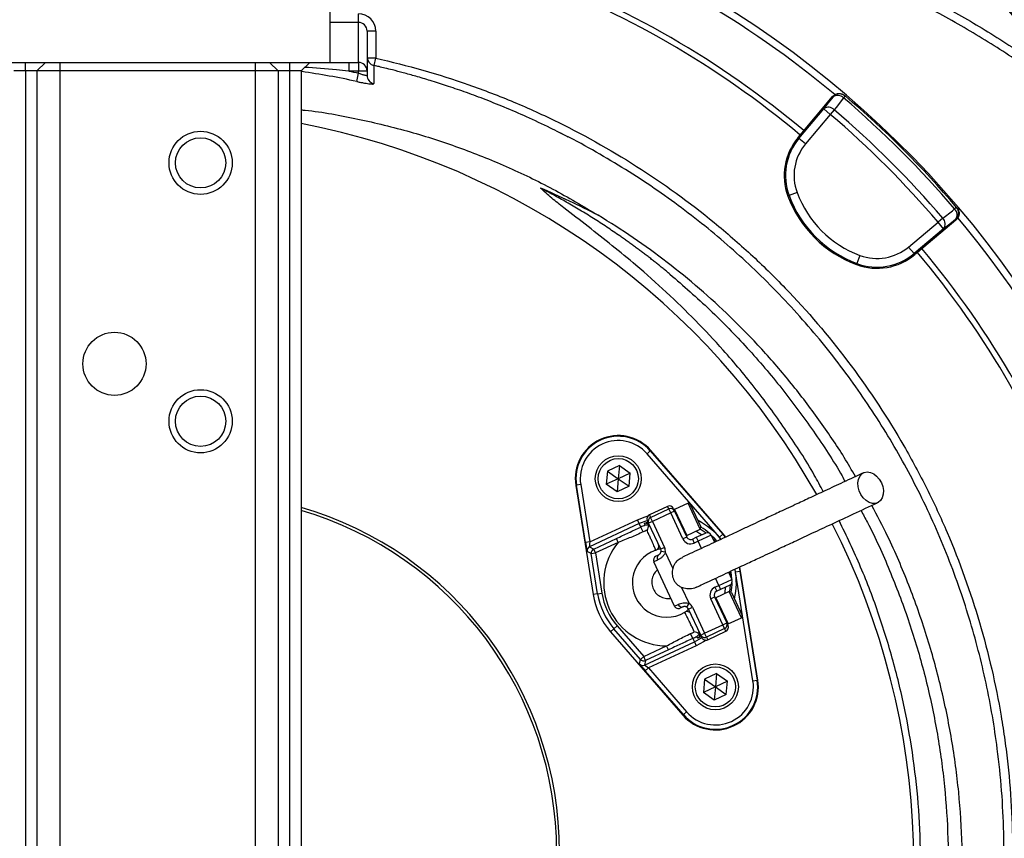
# Model space of a CAD drawing. Header units: millimetres. Extents: x 2461 to 4830, y 1699 to 4699.
# Tile 15 of 22: x 3684 to 4369, y 3108 to 3679. Entities that reach past the tile are written whole.
import ezdxf

# ---------------------------------------------------------------- set-up
doc = ezdxf.new("R2010")
doc.units = ezdxf.units.MM
doc.header["$LTSCALE"] = 2

msp = doc.modelspace()

# ---------------------------------------------------------------- linework, layer by layer
at = {"color": 7, "linetype": 'Continuous', "lineweight": 25}
for p, q in [((3899.52, 3728.82), (3899.52, 3648.82)), ((3919.52, 3676.66), (3919.52, 3682.63)), ((3919.52, 3648.74), (3919.52, 3676.66)), ((3925.52, 3670.59), (3925.52, 3642.77)), ((3931.52, 3670.59), (3925.52, 3670.59)), ((3931.52, 3670.59), (3931.52, 3651.68)), ((3659.52, 3648.82), (3899.52, 3648.82)), ((3687.52, 3642.82), (3687.52, 3648.82)), ((3695.52, 3642.82), (3701.52, 3648.82)), ((3711.52, 3648.82), (3711.52, 3642.82)), ((3847.52, 3648.82), (3847.52, 3642.82)), ((3857.52, 3648.82), (3863.52, 3642.82)), ((3871.52, 3648.82), (3871.52, 3642.82)), ((3879.52, 3642.82), (3885.52, 3648.82)), ((3912.68, 3648.74), (3912.68, 3642.77)), ((3912.68, 3648.74), (3919.52, 3648.74)), ((3919.52, 3648.74), (3919.52, 3642.77)), ((3687.52, 3642.82), (3679.52, 3642.82)), ((3695.52, 3642.82), (3687.52, 3642.82)), ((3687.52, 3642.82), (3687.52, 1734.82)), ((3695.52, 3642.82), (3695.52, 1734.82)), ((3711.52, 3642.82), (3695.52, 3642.82)), ((3711.52, 3642.82), (3711.52, 1734.82)), ((3847.52, 3642.82), (3711.52, 3642.82)), ((3847.52, 3642.82), (3847.52, 1734.82)), ((3863.52, 3642.82), (3847.52, 3642.82)), ((3871.52, 3642.82), (3863.52, 3642.82)), ((3863.52, 3642.82), (3863.52, 1734.82)), ((3879.52, 3642.82), (3871.52, 3642.82)), ((3871.52, 3642.82), (3871.52, 1734.82)), ((3879.52, 3642.82), (3879.52, 1734.82)), ((3919.52, 3642.77), (3912.68, 3642.77)), ((3925.52, 3642.77), (3919.52, 3642.77)), ((3919.52, 3641.32), (3919.52, 3642.77)), ((3925.52, 3642.77), (3925.52, 3639.77)), ((3930.18, 3646.45), (3930.17, 3646.54)), ((3918.24, 3635.49), (3919.52, 3641.32)), ((4227.17, 3598.19), (4249.65, 3624.99)), ((4250.02, 3624.67), (4249.65, 3624.99)), ((4258.51, 3625.39), (4257.36, 3624.05)), ((4258.51, 3625.39), (4258.14, 3625.69)), ((4226.29, 3595.83), (4243.56, 3616.4)), ((4243.56, 3616.4), (4248.15, 3612.55)), ((4250.91, 3615.78), (4248.15, 3612.55)), ((4248.15, 3612.55), (4230.88, 3591.97)), ((4225.64, 3596.37), (4227.17, 3598.19)), ((4225.64, 3596.37), (4226.29, 3595.83)), ((4230.88, 3591.97), (4226.29, 3595.83)), ((4218.6, 3555.71), (4219.39, 3556.01)), ((4225.02, 3558.09), (4219.39, 3556.01)), ((4336.08, 3547.81), (4334.75, 3546.67)), ((4336.39, 3547.45), (4336.08, 3547.81)), ((4335.68, 3538.96), (4308.88, 3516.47)), ((4326.47, 3540.21), (4323.25, 3537.45)), ((4335.68, 3538.96), (4335.37, 3539.32)), ((4302.67, 3520.19), (4323.25, 3537.45)), ((4327.1, 3532.86), (4306.52, 3515.59)), ((4327.1, 3532.86), (4323.25, 3537.45)), ((4302.67, 3520.19), (4306.52, 3515.59)), ((4268.79, 3514.32), (4266.7, 3508.7)), ((4307.07, 3514.95), (4306.52, 3515.59)), ((4308.88, 3516.47), (4307.07, 3514.95)), ((4266.41, 3507.9), (4266.7, 3508.7)), ((4120.5, 3376.21), (4122.76, 3378.18)), ((4170.92, 3318.13), (4120.5, 3376.21)), ((4122.76, 3378.18), (4123.12, 3378.49)), ((4122.76, 3378.18), (4173.19, 3320.1)), ((4173.54, 3320.41), (4123.12, 3378.49)), ((4101.27, 3368.03), (4092.9, 3364.12)), ((4101.27, 3368.03), (4100.47, 3358.82)), ((4101.27, 3368.03), (4108.84, 3362.73)), ((4092.9, 3364.12), (4092.09, 3354.92)), ((4092.9, 3364.12), (4100.47, 3358.82)), ((4108.84, 3362.73), (4100.47, 3358.82)), ((4108.03, 3353.53), (4108.84, 3362.73)), ((4071.3, 3354.19), (4070.84, 3354.11)), ((4070.84, 3354.11), (4082.92, 3278.15)), ((4074.27, 3354.66), (4071.3, 3354.19)), ((4077.66, 3314.26), (4071.3, 3354.19)), ((4074.27, 3354.66), (4080.62, 3314.73)), ((4100.47, 3358.82), (4092.09, 3354.92)), ((4099.66, 3349.62), (4092.09, 3354.92)), ((4100.47, 3358.82), (4099.66, 3349.62)), ((4100.47, 3358.82), (4108.03, 3353.53)), ((4108.03, 3353.53), (4099.66, 3349.62)), ((4149.03, 3341.75), (4139.7, 3337.4)), ((4150.63, 3341.17), (4149.03, 3341.75)), ((4157.48, 3323.62), (4149.03, 3341.75)), ((4150.63, 3341.17), (4158.06, 3325.22)), ((4134.83, 3339.54), (4122.15, 3333.63)), ((4122.99, 3331.81), (4135.68, 3337.73)), ((4136.95, 3335.01), (4124.26, 3329.09)), ((4136.95, 3335.01), (4135.68, 3337.73)), ((4139.67, 3336.28), (4136.95, 3335.01)), ((4145.4, 3316.88), (4136.95, 3335.01)), ((4138.82, 3338.09), (4139.67, 3336.28)), ((4139.67, 3336.28), (4148.12, 3318.15)), ((4115.08, 3327.49), (4080.43, 3311.33)), ((4080.62, 3314.73), (4113.81, 3330.21)), ((4115.08, 3327.49), (4113.81, 3330.21)), ((4116.18, 3325.12), (4115.08, 3327.49)), ((4121.54, 3327.83), (4120.7, 3329.64)), ((4124.26, 3329.09), (4121.54, 3327.83)), ((4129.99, 3309.7), (4121.54, 3327.83)), ((4124.26, 3329.09), (4122.99, 3331.81)), ((4124.26, 3329.09), (4132.71, 3310.97)), ((4117.76, 3321.73), (4116.18, 3325.12)), ((4148.15, 3319.27), (4157.48, 3323.62)), ((4154.82, 3317.97), (4161.17, 3320.93)), ((4165.16, 3319.48), (4156.09, 3315.25)), ((4157.48, 3323.62), (4158.06, 3325.22)), ((4165.16, 3319.48), (4167.48, 3314.49)), ((4170.92, 3318.13), (4173.19, 3320.1)), ((4173.19, 3320.1), (4173.54, 3320.41)), ((4175.37, 3318.18), (4173.54, 3320.41)), ((4080.62, 3314.73), (4077.66, 3314.26)), ((4083.33, 3309.79), (4099.19, 3317.19)), ((4100.46, 3314.47), (4084.59, 3307.07)), ((4100.46, 3314.47), (4099.19, 3317.19)), ((4148.12, 3318.15), (4145.4, 3316.88)), ((4152.11, 3316.7), (4154.82, 3317.97)), ((4152.11, 3316.7), (4153.37, 3313.98)), ((4156.09, 3315.25), (4153.37, 3313.98)), ((4154.82, 3317.97), (4156.09, 3315.25)), ((4081.63, 3306.6), (4078.73, 3308.14)), ((4080.43, 3311.33), (4083.33, 3309.79)), ((4081.63, 3306.6), (4084.59, 3307.07)), ((4086.08, 3278.65), (4081.63, 3306.6)), ((4084.59, 3307.07), (4083.33, 3309.79)), ((4084.59, 3307.07), (4089.04, 3279.12)), ((4126.73, 3304.87), (4128.54, 3305.71)), ((4132.71, 3310.97), (4129.99, 3309.7)), ((4133.21, 3307.54), (4130.24, 3307.99)), ((4133.21, 3307.54), (4138.46, 3296.28)), ((4127.87, 3302.09), (4125.28, 3300.88)), ((4139.65, 3270.07), (4125.28, 3300.88)), ((4177.2, 3293.65), (4179.52, 3288.66)), ((4182.2, 3293.94), (4185.16, 3294.41)), ((4194.28, 3217.98), (4182.2, 3293.94)), ((4185.63, 3294.49), (4185.11, 3297.28)), ((4185.16, 3294.41), (4185.63, 3294.49)), ((4185.16, 3294.41), (4197.25, 3218.45)), ((4197.71, 3218.53), (4185.63, 3294.49)), ((4170.46, 3284.44), (4179.52, 3288.66)), ((4086.08, 3278.65), (4082.92, 3278.15)), ((4086.08, 3278.65), (4089.04, 3279.12)), ((4144.6, 3283.12), (4149.84, 3271.86)), ((4167.74, 3283.17), (4170.46, 3284.44)), ((4167.74, 3283.17), (4169.01, 3280.45)), ((4177.77, 3280.12), (4168.44, 3275.77)), ((4171.73, 3281.72), (4169.01, 3280.45)), ((4170.46, 3284.44), (4171.73, 3281.72)), ((4178.07, 3284.67), (4171.73, 3281.72)), ((4179.36, 3279.54), (4177.77, 3280.12)), ((4186.22, 3261.99), (4177.77, 3280.12)), ((4179.36, 3279.54), (4186.8, 3263.59)), ((4148.28, 3269.3), (4149.84, 3271.86)), ((4164.84, 3275.19), (4167.56, 3276.46)), ((4173.29, 3257.07), (4164.84, 3275.19)), ((4167.56, 3276.46), (4176.01, 3258.34)), ((4139.65, 3270.07), (4142.24, 3271.27)), ((4145.45, 3269.46), (4143.63, 3268.62)), ((4149.43, 3268.01), (4152.15, 3269.28)), ((4157.89, 3249.88), (4149.43, 3268.01)), ((4152.15, 3269.28), (4160.6, 3251.15)), ((4173.29, 3257.07), (4176.01, 3258.34)), ((4176.01, 3258.34), (4176.86, 3256.52)), ((4176.89, 3257.64), (4186.22, 3261.99)), ((4186.22, 3261.99), (4186.8, 3263.59)), ((4097.42, 3254.32), (4095.01, 3252.23)), ((4095.01, 3252.23), (4145.43, 3194.15)), ((4097.42, 3254.32), (4099.69, 3256.29)), ((4115.97, 3232.95), (4097.42, 3254.32)), ((4099.69, 3256.29), (4118.24, 3234.92)), ((4152.37, 3247.52), (4150.79, 3250.9)), ((4157.89, 3249.88), (4160.6, 3251.15)), ((4160.6, 3251.15), (4173.29, 3257.07)), ((4161.87, 3248.43), (4160.6, 3251.15)), ((4174.56, 3254.35), (4161.87, 3248.43)), ((4162.72, 3246.62), (4175.41, 3252.54)), ((4174.56, 3254.35), (4173.29, 3257.07)), ((4118.82, 3228.99), (4153.47, 3245.15)), ((4152.37, 3247.52), (4153.47, 3245.15)), ((4153.47, 3245.15), (4154.74, 3242.43)), ((4158.73, 3248.07), (4157.89, 3249.88)), ((4118.24, 3234.92), (4134.1, 3242.32)), ((4135.37, 3239.6), (4119.51, 3232.2)), ((4154.74, 3242.43), (4121.55, 3226.95)), ((4135.37, 3239.6), (4134.1, 3242.32)), ((4115.29, 3229.74), (4115.97, 3232.95)), ((4115.97, 3232.95), (4118.24, 3234.92)), ((4119.51, 3232.2), (4118.24, 3234.92)), ((4119.51, 3232.2), (4118.82, 3228.99)), ((4119.28, 3224.99), (4121.55, 3226.95)), ((4145.79, 3194.46), (4119.28, 3224.99)), ((4121.55, 3226.95), (4148.05, 3196.42)), ((4160.52, 3219.11), (4159.71, 3209.91)), ((4168.89, 3223.02), (4160.52, 3219.11)), ((4160.52, 3219.11), (4168.08, 3213.81)), ((4168.89, 3223.02), (4168.08, 3213.81)), ((4176.46, 3217.72), (4168.08, 3213.81)), ((4168.89, 3223.02), (4176.46, 3217.72)), ((4175.65, 3208.52), (4176.46, 3217.72)), ((4194.28, 3217.98), (4197.25, 3218.45)), ((4197.25, 3218.45), (4197.71, 3218.53)), ((4168.08, 3213.81), (4159.71, 3209.91)), ((4167.28, 3204.61), (4159.71, 3209.91)), ((4168.08, 3213.81), (4167.28, 3204.61)), ((4168.08, 3213.81), (4175.65, 3208.52)), ((4175.65, 3208.52), (4167.28, 3204.61)), ((4145.79, 3194.46), (4148.05, 3196.42)), ((4145.79, 3194.46), (4145.43, 3194.15))]:
    msp.add_line(p, q, dxfattribs=at)
at = {"color": 8, "linetype": 'Continuous', "lineweight": 25}
for p, q in [((3919.52, 3676.66), (3899.52, 3676.66)), ((3931.52, 3651.68), (3925.57, 3651.68)), ((3930.37, 3646.52), (3931.52, 3651.68)), ((3880, 3642.35), (3879.52, 3642.41)), ((3880, 3642.35), (3880.15, 3643.46)), ((4122.15, 3333.63), (4122.99, 3331.81)), ((4135.68, 3337.73), (4134.83, 3339.54)), ((4139.7, 3337.4), (4148.15, 3319.27)), ((4173.19, 3320.1), (4174.91, 3318)), ((4158.42, 3310.27), (4156.09, 3315.25)), ((4166.52, 3316.55), (4168.05, 3314.83)), ((4172.14, 3316.67), (4170.92, 3318.13)), ((4177.83, 3293.84), (4178.16, 3291.58)), ((4182.2, 3293.94), (4181.87, 3295.79)), ((4184.66, 3297.11), (4185.16, 3294.41)), ((4170.46, 3284.44), (4168.14, 3289.42)), ((4168.44, 3275.77), (4176.89, 3257.64)), ((4175.41, 3252.54), (4174.56, 3254.35)), ((4161.87, 3248.43), (4162.72, 3246.62))]:
    msp.add_line(p, q, dxfattribs=at)
at = {"color": 7, "linetype": 'Continuous', "lineweight": 25, "flags": 128}
for points in [[(4243.56, 3616.4), (4246.86, 3620.63), (4250.02, 3624.67)], [(4257.36, 3624.05), (4252.14, 3617.36), (4250.91, 3615.78)], [(4326.47, 3540.21), (4333.16, 3545.43), (4334.75, 3546.67)], [(4335.37, 3539.32), (4331.33, 3536.16), (4327.1, 3532.86)], [(4283.7, 3356), (4284.68, 3353.3), (4285.12, 3350.54), (4285, 3347.92), (4284.33, 3345.58), (4283.15, 3343.67), (4281.54, 3342.32), (4279.59, 3341.62), (4277.43, 3341.59), (4275.19, 3342.25), (4273.02, 3343.56), (4271.05, 3345.43), (4269.4, 3347.74), (4268.18, 3350.35), (4267.47, 3353.1), (4267.31, 3355.81), (4267.7, 3358.31), (4268.63, 3360.45), (4270.04, 3362.09), (4271.84, 3363.13), (4273.91, 3363.5), (4276.12, 3363.18), (4278.35, 3362.19), (4280.43, 3360.59), (4282.26, 3358.48), (4283.7, 3356)], [(4120.68, 3329.66), (4120.39, 3329.57), (4115.08, 3327.49)], [(4119.16, 3326.37), (4119.11, 3326.47), (4118.93, 3326.85), (4118.61, 3327.54)], [(4169.18, 3315.38), (4167.5, 3317.3), (4164.99, 3319.79)], [(4179.66, 3288.33), (4179.36, 3291.85), (4178.97, 3294.4)], [(4153.47, 3245.15), (4158.48, 3247.88), (4158.74, 3248.05)], [(4155.78, 3247.82), (4155.73, 3247.92), (4155.56, 3248.3), (4155.24, 3248.99)]]:
    msp.add_lwpolyline(points, dxfattribs=at)
at = {"color": 8, "linetype": 'Continuous', "lineweight": 25, "flags": 128}
for points in [[(4113.81, 3330.21), (4119.25, 3332.35), (4121.22, 3332.95)], [(4158.47, 3319.67), (4157.34, 3320.46), (4154.48, 3322.22)], [(4157.58, 3323.88), (4157.59, 3323.87), (4161.58, 3321.08)], [(4174.77, 3278.72), (4175.25, 3282.05), (4175.37, 3283.42)], [(4178.45, 3284.89), (4178.03, 3280.04), (4178.03, 3280.03)], [(4161.6, 3246.34), (4159.88, 3245.22), (4154.74, 3242.43)]]:
    msp.add_lwpolyline(points, dxfattribs=at)
at = {"color": 7, "linetype": 'Continuous', "lineweight": 25}
for centre, radius in [((3809.52, 3578.82), 22), ((3809.52, 3578.82), 17.5), ((3749.52, 3438.82), 22), ((3809.52, 3398.82), 22), ((3809.52, 3398.82), 17.5), ((4100.47, 3358.82), 16), ((4100.47, 3358.82), 14), ((4168.08, 3213.81), 16), ((4168.08, 3213.81), 14)]:
    msp.add_circle(centre, radius, dxfattribs=at)
for centre, radius, start, end in [((4985.06, 4199.67), 800.35, 165.73695, 229.27858), ((4985.06, 4199.67), 800, 165.73695, 229.27858), ((3809.52, 3098.82), 693, 1.57108, 87.02226), ((3809.52, 3098.82), 688, 50.06217, 69.93742), ((3809.52, 3098.82), 655, 50.09164, 69.90836), ((3809.52, 3098.82), 651, 50.0922, 69.9078), ((3919.53, 3642.75), 5.99, 0.10943, 90.10901), ((3931.52, 3652.49), 6, 182.46102, 257.17265), ((3931.49, 3639.78), 5.98, 180.09986, 256.53928), ((4254.61, 3620.82), 6, 49.56429, 140.01699), ((4253.34, 3620.25), 5.53, 43.35586, 126.9028), ((3809.52, 3098.82), 690.24, 40.45336, 49.54664), ((3809.52, 3098.82), 692, 40.45336, 49.54664), ((4246.88, 3611.98), 5.53, 43.33579, 126.89735), ((3809.52, 3098.82), 679.76, 40.49145, 49.50855), ((3809.52, 3098.82), 675.51, 40.49145, 49.50855), ((3780.36, 3089.62), 526, 29.38318, 79.13412), ((4257.09, 3569.98), 41.05, 140, 200.34865), ((4257.09, 3569.98), 40.2, 140, 200.34865), ((4257.09, 3569.98), 34.21, 140, 200.34865), ((4294.59, 3583.89), 81.05, 200.34865, 249.65135), ((4294.59, 3583.89), 80.2, 200.34865, 249.65135), ((4294.59, 3583.89), 74.21, 200.34865, 249.65135), ((4330.95, 3542.64), 5.53, 323.0972, 46.64414), ((4331.52, 3543.92), 6, 309.98301, 40.43571), ((4322.67, 3536.18), 5.53, 323.10265, 46.66421), ((3809.52, 3098.82), 688, 20.05764, 39.93679), ((4280.68, 3546.39), 34.21, 249.65135, 310), ((3809.52, 3098.82), 655, 20.09164, 39.90836), ((4280.68, 3546.39), 41.05, 249.65135, 310), ((4280.68, 3546.39), 40.2, 249.65135, 310), ((3809.52, 3098.82), 651, 20.0922, 39.9078), ((4100.47, 3358.82), 30, 40.96201, 189.03799), ((4100.47, 3358.82), 29.53, 40.96201, 189.03799), ((4100.47, 3358.82), 26.53, 40.96201, 189.03799), ((3809.52, 3098.82), 250, 0, 73.7398), ((3809.52, 3098.82), 248, 0, 73.60498), ((4123.41, 3330.91), 3, 115, 205), ((4136.1, 3336.82), 3, 25, 115), ((4136.95, 3335.01), 3, 25, 115), ((4139.91, 3336.94), 0.5, 115, 205), ((4134.28, 3286.32), 42.81, 110.67869, 115), ((4124.26, 3329.09), 3, 115, 205), ((3780.36, 3089.62), 526, 336.68707, 26.87491), ((4134.28, 3286.32), 39.08, 110.67869, 115), ((4147.94, 3319.72), 0.5, 205, 295), ((4134.28, 3286.32), 45.42, 49.64349, 58.50682), ((4162.44, 3318.21), 3, 25, 115), ((4134.28, 3286.32), 44, 140.22178, 269.77822), ((4125.65, 3311.91), 3, 288.62063, 25), ((4150.84, 3319.42), 6, 205, 295), ((4150.84, 3319.42), 3, 205, 295), ((4081.7, 3308.61), 3, 115.01454, 189.02345), ((4084.59, 3307.07), 3, 115.01454, 189.02345), ((4134.28, 3286.32), 24, 108.62063, 301.37937), ((4130.12, 3303.54), 2.68, 126.05346, 212.87118), ((4127.27, 3308.43), 3, 351.44269, 25), ((4127.27, 3308.43), 6, 351.44269, 25), ((4128, 3302.15), 3, 115, 205), ((4176.81, 3287.39), 3, 295, 25), ((4134.28, 3286.32), 45.42, 351.49318, 0.35651), ((4134.28, 3286.32), 48.8, 189.03799, 220.96201), ((4134.28, 3286.32), 45.81, 189.03799, 220.96201), ((4170.28, 3277.73), 6, 115, 205), ((4170.28, 3277.73), 3, 115, 205), ((4134.28, 3286.32), 52, 189.03799, 220.96201), ((4146.71, 3266.74), 6, 25, 58.55731), ((4168.65, 3275.31), 0.5, 115, 205), ((4142.37, 3271.33), 3, 205, 295), ((4144.8, 3272.06), 2.68, 197.12882, 283.94654), ((4148.33, 3263.27), 3, 25, 121.37937), ((4146.71, 3266.74), 3, 25, 58.55731), ((4173.29, 3257.07), 3, 295, 25), ((4176.68, 3258.09), 0.5, 205, 295), ((4134.28, 3286.32), 39.08, 295, 299.32131), ((4154.32, 3250.44), 3, 347.18792, 24.99945), ((4174.14, 3255.26), 3, 295, 25), ((4134.28, 3286.32), 42.81, 295, 299.32131), ((4160.6, 3251.15), 3, 205, 295), ((4161.45, 3249.34), 3, 205, 295), ((4118.24, 3234.92), 3, 220.97655, 294.98546), ((4117.55, 3231.71), 3, 220.97655, 294.98546), ((4168.08, 3213.81), 30, 220.96201, 9.03799), ((4168.08, 3213.81), 29.53, 220.96201, 9.03799), ((4168.08, 3213.81), 26.53, 220.96201, 9.03799)]:
    msp.add_arc(centre, radius, start, end, dxfattribs=at)
at = {"color": 8, "linetype": 'Continuous', "lineweight": 25}
for centre, radius, start, end in [((4119.67, 3324.73), 3, 48.28307, 110.81722), ((4134.28, 3286.32), 48.42, 38.84144, 63.3045), ((4134.28, 3286.32), 48.42, 346.6955, 11.16252), ((4154.32, 3250.44), 3, 299.18379, 347.18722)]:
    msp.add_arc(centre, radius, start, end, dxfattribs=at)
at = {"color": 7, "linetype": 'Continuous', "lineweight": 25}
for centre, major_axis, ratio, start_param, end_param in [((3919.52, 3670.59), (0, 12.05), 0.996195, 4.712389, 6.283185), ((3919.52, 3670.59), (0, 6.07), 0.988685, 4.712389, 6.283185), ((3780.36, 2896.84), (0, 719.45), 0.963433, 5.825939, 5.889548), ((4077.75, 3314.3), (-0.98, 6.16), 0.016782, 1.575598, 3.128941), ((4080.72, 3314.77), (0.29, 3.44), 0.027351, 1.586457, 3.1398), ((4119.38, 3225.03), (-4.09, 4.71), 0.016782, 0.012652, 1.565995), ((4121.65, 3227), (2.82, -1.99), 0.027351, 3.143386, 4.696729)]:
    msp.add_ellipse(centre, major_axis=major_axis, ratio=ratio, start_param=start_param, end_param=end_param, dxfattribs=at)
at = {"color": 8, "linetype": 'Continuous', "lineweight": 25}
for points, knots in [([(3939.24, 3779.26), (3947.45, 3779.41), (3970.3, 3779.85), (4007.85, 3778.46), (4051.75, 3774.73), (4095.46, 3768.56), (4138.73, 3759.98), (4181.36, 3748.93), (4221.32, 3735.92), (4258.61, 3721.34), (4293.35, 3705.67), (4327.24, 3688.24), (4360.65, 3668.83), (4393.43, 3647.35), (4425.5, 3623.85), (4456.41, 3598.84), (4485.74, 3572.89), (4513.55, 3546.17), (4539.83, 3518.73), (4564.96, 3490.23), (4589.11, 3460.45), (4612.2, 3429.38), (4634.17, 3397.05), (4654.73, 3363.81), (4669.39, 3337.76), (4677.19, 3322.82), (4678.96, 3319.42)], [0, 0, 0, 0, 0.026776, 0.0745385, 0.1224625, 0.1704496, 0.2184141, 0.2662857, 0.3140132, 0.3553895, 0.3968208, 0.4382521, 0.4796284, 0.5227942, 0.566013, 0.6092465, 0.6524321, 0.6937029, 0.7350089, 0.7763151, 0.8175861, 0.8600436, 0.9025397, 0.9450355, 0.9874925, 1, 1, 1, 1]), ([(4673.64, 3316.66), (4671.87, 3320.04), (4664.31, 3334.53), (4650.16, 3359.71), (4630.41, 3391.81), (4609.27, 3423.13), (4586.64, 3453.83), (4562.58, 3483.77), (4537.03, 3512.95), (4510.19, 3541.07), (4482.42, 3567.8), (4453.86, 3593.06), (4424.54, 3616.92), (4394.11, 3639.54), (4362.16, 3660.83), (4328.78, 3680.57), (4293.92, 3698.77), (4258, 3715.13), (4220.05, 3730), (4180.21, 3743.06), (4138.58, 3754.06), (4095.94, 3762.71), (4052.42, 3768.8), (4009.1, 3772.57), (3980.44, 3773.19), (3966.57, 3773.48)], [0, 0, 0, 0, 0.0129, 0.055337, 0.097775, 0.140506, 0.183238, 0.226891, 0.270545, 0.314516, 0.358487, 0.401032, 0.443577, 0.486465, 0.529351, 0.57354, 0.617729, 0.662432, 0.707135, 0.7557, 0.804307, 0.852873, 0.902929, 0.95303, 1, 1, 1, 1]), ([(3885.35, 3648.65), (3887.27, 3648.66), (3892.82, 3648.7), (3901.93, 3648.73), (3909.12, 3648.74), (3912.68, 3648.74)], [0, 0, 0, 0, 0.211652, 0.609734, 1, 1, 1, 1]), ([(3912.68, 3642.77), (3909.84, 3643.04), (3899.63, 3644.05), (3889.41, 3644.79), (3882.02, 3645.33)], [0, 0, 0, 0, 0.277912, 1, 1, 1, 1]), ([(3930.17, 3646.54), (3930.17, 3646.57), (3930.16, 3646.89), (3930.13, 3645.29), (3930.11, 3642.25), (3930.1, 3638.49), (3930.1, 3635.48), (3930.1, 3633.97)], [0, 0, 0, 0, 0.028257, 0.353762, 0.609642, 0.804786, 1, 1, 1, 1]), ([(4121.35, 3328.57), (4120.84, 3328.4), (4119.8, 3328.05), (4118.8, 3327.65), (4118.67, 3327.57), (4118.61, 3327.54)], [0, 0, 0, 0, 0.32975, 0.667446, 1, 1, 1, 1]), ([(4155.78, 3247.82), (4155.81, 3247.83), (4155.89, 3247.85), (4156.57, 3248.2), (4157.42, 3248.7), (4157.85, 3248.96)], [0, 0, 0, 0, 0.25388, 0.630836, 1, 1, 1, 1])]:
    msp.add_open_spline(points, degree=3, knots=knots, dxfattribs=at)
at = {"color": 7, "linetype": 'Continuous', "lineweight": 25}
for points, knots in [([(3931.52, 3651.68), (3953.54, 3646.8), (3975.13, 3640.64), (4006.89, 3629.5), (4017.37, 3625.47), (4032.92, 3618.95), (4038.08, 3616.7), (4048.35, 3612.03), (4053.44, 3609.62), (4078.64, 3597.24), (4098.04, 3586.22), (4135.38, 3562.03), (4153.3, 3548.85), (4179.08, 3527.44), (4187.48, 3520.03), (4199.81, 3508.5), (4203.87, 3504.58), (4211.85, 3496.65), (4215.77, 3492.63), (4235.05, 3472.31), (4249.39, 3455.25), (4275.98, 3419.6), (4288.22, 3401), (4302.19, 3376.76), (4304.92, 3371.87), (4310.23, 3361.97), (4312.82, 3356.97), (4320.38, 3341.85), (4325.1, 3331.66), (4338.28, 3300.82), (4345.8, 3279.86), (4358.35, 3237.19), (4363.38, 3215.48), (4368.06, 3187.84), (4368.92, 3182.29), (4370.08, 3173.92), (4370.45, 3171.12), (4371.14, 3165.53), (4371.46, 3162.73), (4372.98, 3148.74), (4373.86, 3137.54), (4375.5, 3103.92), (4375.26, 3081.47), (4373.28, 3053.37), (4372.8, 3047.75), (4371.67, 3036.56), (4371.03, 3030.99), (4368.85, 3014.33), (4367.07, 3003.31), (4360.77, 2970.46), (4355.3, 2948.88), (4345.17, 2916.99), (4341.47, 2906.43), (4335.43, 2890.72), (4333.34, 2885.51), (4328.99, 2875.12), (4326.73, 2869.94), (4315.08, 2844.31), (4304.57, 2824.41), (4292.86, 2805.13)], [0, 0, 0, 0, 0.0625, 0.0625, 0.09375, 0.09375, 0.109375, 0.109375, 0.125, 0.125, 0.1875, 0.1875, 0.25, 0.25, 0.28125, 0.28125, 0.296875, 0.296875, 0.3125, 0.3125, 0.375, 0.375, 0.4375, 0.4375, 0.453125, 0.453125, 0.46875, 0.46875, 0.5, 0.5, 0.5625, 0.5625, 0.625, 0.625, 0.640625, 0.640625, 0.648437, 0.648437, 0.65625, 0.65625, 0.6875, 0.6875, 0.75, 0.75, 0.765625, 0.765625, 0.78125, 0.78125, 0.8125, 0.8125, 0.875, 0.875, 0.90625, 0.90625, 0.921875, 0.921875, 0.9375, 0.9375, 1, 1, 1, 1]), ([(3918.24, 3635.49), (3911.9, 3636.87), (3905.54, 3638.14), (3892.79, 3640.43), (3886.4, 3641.45), (3880, 3642.35)], [0, 0, 0, 0, 0.5, 0.5, 1, 1, 1, 1]), ([(4065.56, 3596.79), (4061.45, 3598.9), (4052, 3603.77), (4037.15, 3610.67), (4021.6, 3617.41), (4007.08, 3623.22), (3993.63, 3628.19), (3981.28, 3632.43), (3970.05, 3636), (3959.97, 3639), (3951.12, 3641.46), (3943.91, 3643.34), (3938.31, 3644.74), (3934.12, 3645.74), (3931.57, 3646.34), (3930.38, 3646.61), (3930.22, 3646.64)], [0, 0, 0, 0, 0.102596, 0.236158, 0.358437, 0.469578, 0.569753, 0.659172, 0.738103, 0.806904, 0.865868, 0.914352, 0.950073, 0.976609, 0.996995, 1, 1, 1, 1]), ([(3918.24, 3635.49), (3919.01, 3635.32), (3919.78, 3635.15), (3921.29, 3634.85), (3922.04, 3634.7), (3923.47, 3634.44), (3924.15, 3634.32), (3925.46, 3634.11), (3926.06, 3634.02), (3926.88, 3633.91), (3927.14, 3633.87), (3927.64, 3633.82), (3927.88, 3633.8), (3928.53, 3633.74), (3928.89, 3633.72), (3929.34, 3633.73), (3929.48, 3633.73), (3929.7, 3633.75), (3929.8, 3633.77), (3930.02, 3633.83), (3930.1, 3633.89), (3930.1, 3633.97)], [0, 0, 0, 0, 0.125, 0.125, 0.25, 0.25, 0.375, 0.375, 0.5, 0.5, 0.5625, 0.5625, 0.625, 0.625, 0.75, 0.75, 0.8125, 0.8125, 0.875, 0.875, 1, 1, 1, 1]), ([(3925.52, 3639.77), (3925.52, 3639.69), (3925.48, 3639.63), (3925.32, 3639.55), (3925.2, 3639.53), (3924.88, 3639.53), (3924.68, 3639.55), (3924.23, 3639.63), (3923.96, 3639.69), (3923.39, 3639.85), (3923.08, 3639.94), (3922.42, 3640.16), (3922.08, 3640.28), (3921.37, 3640.55), (3921, 3640.69), (3920.26, 3640.99), (3919.89, 3641.15), (3919.52, 3641.32)], [0, 0, 0, 0, 0.125, 0.125, 0.25, 0.25, 0.375, 0.375, 0.5, 0.5, 0.625, 0.625, 0.75, 0.75, 0.875, 0.875, 1, 1, 1, 1]), ([(4249.65, 3624.99), (4249.91, 3625.29), (4250.19, 3625.56), (4250.8, 3626.06), (4251.14, 3626.27), (4251.84, 3626.64), (4252.21, 3626.78), (4252.96, 3627), (4253.36, 3627.07), (4254.14, 3627.14), (4254.53, 3627.13), (4255.32, 3627.04), (4255.71, 3626.96), (4256.46, 3626.72), (4256.82, 3626.56), (4257.51, 3626.18), (4257.84, 3625.95), (4258.14, 3625.69)], [0, 0, 0, 0, 0.125, 0.125, 0.25, 0.25, 0.375, 0.375, 0.5, 0.5, 0.625, 0.625, 0.75, 0.75, 0.875, 0.875, 1, 1, 1, 1]), ([(3879.52, 3615.74), (3880.49, 3615.65), (3893.82, 3614.42), (3919.29, 3609.55), (3954.99, 3601.05), (3989.45, 3589.91), (4022.64, 3576.59), (4055.17, 3560.97), (4075.95, 3548.59), (4086.37, 3542.39)], [0, 0, 0, 0, 0.0132672, 0.1816793, 0.3510002, 0.5112436, 0.6722698, 0.8357228, 1, 1, 1, 1]), ([(4287.75, 2808.24), (4291.13, 2813.93), (4297.9, 2825.34), (4307.28, 2842.92), (4316.1, 2860.82), (4324.58, 2879.75), (4332.63, 2899.71), (4340.16, 2920.73), (4346.85, 2942.09), (4352.74, 2963.87), (4357.77, 2986.04), (4361.93, 3008.58), (4365.17, 3031.33), (4367.68, 3056.22), (4369.13, 3083.21), (4369.19, 3112.31), (4367.72, 3141.51), (4364.93, 3168.66), (4361.17, 3193.65), (4356.76, 3216.5), (4351.38, 3239.21), (4345, 3261.88), (4337.62, 3284.43), (4329.21, 3306.86), (4319.82, 3328.96), (4309.58, 3350.43), (4298.58, 3371.22), (4286.86, 3391.32), (4274.27, 3410.97), (4260.75, 3430.25), (4246.31, 3449.09), (4230.96, 3467.46), (4214.78, 3485.22), (4198.02, 3502.09), (4180.76, 3518.06), (4163.04, 3533.15), (4144.65, 3547.53), (4125.51, 3561.25), (4105.66, 3574.27), (4085.05, 3586.45), (4069.85, 3594.87), (4061.39, 3598.94), (4060.16, 3599.53)], [0, 0, 0, 0, 0.0214854, 0.0430254, 0.0645925, 0.0862145, 0.1102817, 0.134387, 0.1586081, 0.182868, 0.2075727, 0.2323187, 0.2571902, 0.2821039, 0.3134164, 0.3448132, 0.3764676, 0.4082088, 0.4332906, 0.4584157, 0.483672, 0.5089723, 0.5347775, 0.5606295, 0.5866244, 0.6126673, 0.6377489, 0.6628736, 0.6881289, 0.7134285, 0.7392321, 0.7650824, 0.791075, 0.8171157, 0.8422012, 0.8673298, 0.8925891, 0.9178924, 0.9437012, 0.9695572, 0.9955562, 1, 1, 1, 1]), ([(4243.28, 3349.84), (4241.22, 3353.69), (4233.48, 3368.12), (4217.95, 3391.91), (4196.86, 3421.02), (4175.44, 3446.64), (4154.36, 3469.12), (4134.06, 3488.81), (4114.62, 3506.09), (4096.32, 3521.18), (4079.45, 3534.43), (4065.3, 3545.33), (4054.04, 3554.16), (4048.82, 3558.9), (4046.21, 3561.27)], [0, 0, 0, 0, 0.044897, 0.168274, 0.291529, 0.41438, 0.511255, 0.608188, 0.705076, 0.778604, 0.852133, 0.925835, 0.962948, 1, 1, 1, 1]), ([(4136.47, 3501.25), (4135.67, 3501.92), (4134.06, 3503.26), (4131.63, 3505.24), (4129.19, 3507.22), (4126.74, 3509.17), (4124.27, 3511.12), (4121.8, 3513.04), (4119.3, 3514.96), (4116.8, 3516.85), (4114.29, 3518.73), (4111.76, 3520.6), (4109.22, 3522.45), (4106.66, 3524.28), (4104.1, 3526.1), (4099.37, 3529.41), (4092.43, 3534.12), (4083.18, 3540.11), (4073.79, 3545.89), (4065.97, 3550.48), (4059.78, 3553.98), (4055.29, 3556.46), (4050.77, 3558.89), (4047.73, 3560.48), (4046.21, 3561.27)], [0, 0, 0, 0, 0.0289947, 0.0579823, 0.0869639, 0.1159407, 0.1449138, 0.1738846, 0.202854, 0.2318233, 0.2607937, 0.2897664, 0.3187425, 0.3477231, 0.3767096, 0.4057029, 0.5071482, 0.6085456, 0.7099455, 0.8113982, 0.8585678, 0.9057213, 0.9528637, 1, 1, 1, 1]), ([(4336.39, 3547.45), (4336.65, 3547.14), (4336.87, 3546.82), (4337.26, 3546.13), (4337.42, 3545.77), (4337.66, 3545.02), (4337.74, 3544.63), (4337.83, 3543.85), (4337.84, 3543.45), (4337.77, 3542.66), (4337.7, 3542.28), (4337.48, 3541.52), (4337.33, 3541.15), (4336.97, 3540.45), (4336.76, 3540.12), (4336.26, 3539.5), (4335.99, 3539.21), (4335.68, 3538.96)], [0, 0, 0, 0, 0.125, 0.125, 0.25, 0.25, 0.375, 0.375, 0.5, 0.5, 0.625, 0.625, 0.75, 0.75, 0.875, 0.875, 1, 1, 1, 1]), ([(4265.7, 3360.29), (4263.11, 3364.77), (4255.26, 3378.33), (4240.42, 3399.99), (4221.33, 3425.18), (4200.69, 3449.14), (4179.25, 3471.18), (4157.17, 3491.34), (4134.61, 3509.69), (4111.09, 3526.89), (4094.6, 3537.23), (4086.37, 3542.39)], [0, 0, 0, 0, 0.060559, 0.183547, 0.306514, 0.429249, 0.551564, 0.663586, 0.775786, 0.887983, 1, 1, 1, 1]), ([(4136.47, 3501.25), (4145.86, 3493.1), (4164.65, 3476.79), (4190.55, 3450.06), (4214.72, 3421.86), (4236.59, 3391.99), (4251.14, 3370.25), (4257.7, 3358.17), (4258.39, 3356.89)], [0, 0, 0, 0, 0.195359, 0.390709, 0.586066, 0.781418, 0.976775, 1, 1, 1, 1]), ([(4271.36, 3362.93), (4266.59, 3360.71), (4257.56, 3356.5), (4244.84, 3350.56), (4233.73, 3345.38), (4224.75, 3341.2), (4217.68, 3337.9), (4212.26, 3335.37), (4207.55, 3333.18), (4202.69, 3330.91), (4197.09, 3328.3), (4190.41, 3325.18), (4182.94, 3321.7), (4175.5, 3318.23), (4168.29, 3314.87), (4161.5, 3311.7), (4154.93, 3308.64), (4149.29, 3306.01), (4146.49, 3304.7), (4145.26, 3304.13)], [0, 0, 0, 0, 0.094023, 0.17822, 0.252598, 0.317171, 0.361036, 0.398848, 0.430594, 0.461148, 0.503246, 0.553276, 0.61125, 0.677228, 0.73583, 0.799528, 0.868219, 0.941849, 1, 1, 1, 1]), ([(4154.99, 3283.29), (4156.36, 3283.93), (4159.37, 3285.33), (4165.39, 3288.14), (4172.09, 3291.27), (4178.69, 3294.34), (4184.84, 3297.21), (4190.34, 3299.77), (4195.25, 3302.06), (4200.46, 3304.49), (4206.79, 3307.44), (4214.91, 3311.23), (4224.74, 3315.81), (4236.31, 3321.21), (4249.66, 3327.44), (4264.78, 3334.48), (4275.47, 3339.47), (4281.08, 3342.09)], [0, 0, 0, 0, 0.064098, 0.140882, 0.209922, 0.271139, 0.324429, 0.369742, 0.40712, 0.441724, 0.490591, 0.549772, 0.619267, 0.69904, 0.789067, 0.889381, 1, 1, 1, 1]), ([(4291.74, 2866.9), (4295.09, 2874.31), (4303.13, 2892.12), (4313.57, 2921.21), (4323.64, 2955.03), (4331.54, 2990.61), (4337.09, 3027.84), (4340.03, 3065.4), (4340.34, 3103.02), (4338.01, 3140.35), (4333.05, 3177.27), (4325.57, 3213.68), (4315.64, 3249.57), (4303.2, 3284.68), (4290.33, 3314.96), (4280.8, 3333.08), (4277.05, 3340.21)], [0, 0, 0, 0, 0.049519, 0.119096, 0.188479, 0.26507, 0.341929, 0.418881, 0.495743, 0.572336, 0.647905, 0.72373, 0.799637, 0.875454, 0.951017, 1, 1, 1, 1]), ([(4269.45, 3336.66), (4270.98, 3333.92), (4278.47, 3320.42), (4289.65, 3295.07), (4302.81, 3260.76), (4313.37, 3225.6), (4321.48, 3189.85), (4327.07, 3153.64), (4330.1, 3117.16), (4330.59, 3080.56), (4328.5, 3044.01), (4323.87, 3007.68), (4316.71, 2971.73), (4307, 2936.36), (4295.62, 2903.22), (4286.34, 2882.39), (4282.05, 2872.75)], [0, 0, 0, 0, 0.0195077, 0.0957538, 0.1719977, 0.2482438, 0.3244877, 0.4007338, 0.4769777, 0.5532237, 0.6294676, 0.7057137, 0.7819576, 0.8582037, 0.9344476, 1, 1, 1, 1]), ([(4121.61, 3326.2), (4121.2, 3326.42), (4120.77, 3326.52), (4120.15, 3326.56), (4119.94, 3326.55), (4119.54, 3326.49), (4119.34, 3326.44), (4119.16, 3326.37)], [0, 0, 0, 0, 0.5, 0.5, 0.75, 0.75, 1, 1, 1, 1]), ([(4267.29, 2879.64), (4271.75, 2890.47), (4280.74, 2912.31), (4291.44, 2946.22), (4300, 2980.97), (4306.16, 3016.29), (4309.97, 3051.98), (4311.4, 3087.8), (4310.41, 3123.59), (4306.95, 3159.24), (4301.1, 3194.64), (4292.9, 3229.61), (4282.38, 3263.9), (4269.76, 3297.41), (4259.46, 3318.88), (4254.32, 3329.61)], [0, 0, 0, 0, 0.075598, 0.152409, 0.229292, 0.306438, 0.383673, 0.46082, 0.537704, 0.61464, 0.691838, 0.769125, 0.846324, 0.923262, 1, 1, 1, 1]), ([(4099.19, 3317.19), (4102.03, 3318.51), (4104.86, 3319.83), (4109.1, 3321.82), (4110.52, 3322.48), (4113.35, 3323.8), (4114.76, 3324.46), (4116.18, 3325.12)], [0, 0, 0, 0, 0.5, 0.5, 0.75, 0.75, 1, 1, 1, 1]), ([(4117.76, 3321.73), (4116.34, 3321.07), (4114.92, 3320.43), (4112.05, 3319.17), (4110.61, 3318.56), (4106.29, 3316.76), (4103.38, 3315.6), (4100.46, 3314.47)], [0, 0, 0, 0, 0.25, 0.25, 0.5, 0.5, 1, 1, 1, 1]), ([(4121.61, 3326.2), (4121.54, 3325.96), (4121.46, 3325.71), (4121.28, 3325.17), (4121.19, 3324.89), (4120.9, 3324.03), (4120.69, 3323.44), (4120.48, 3322.88)], [0, 0, 0, 0, 0.25, 0.25, 0.5, 0.5, 1, 1, 1, 1]), ([(4126.61, 3309.06), (4126.61, 3309.06), (4126.47, 3309.4), (4126.03, 3310.39), (4125.86, 3310.8), (4125.44, 3311.76), (4125.19, 3312.31), (4124.64, 3313.56), (4124.34, 3314.25), (4123.68, 3315.73), (4123.33, 3316.52), (4122.76, 3317.79), (4122.57, 3318.23), (4122.17, 3319.11), (4121.97, 3319.57), (4121.35, 3320.94), (4120.92, 3321.89), (4120.48, 3322.88)], [0, 0, 0, 0, 0.25, 0.25, 0.375, 0.375, 0.5, 0.5, 0.625, 0.625, 0.75, 0.75, 0.8125, 0.8125, 0.875, 0.875, 1, 1, 1, 1]), ([(4121.61, 3326.2), (4121.93, 3326.04), (4122.2, 3325.83), (4122.64, 3325.36), (4122.81, 3325.11), (4122.93, 3324.84)], [0, 0, 0, 0, 0.5, 0.5, 1, 1, 1, 1]), ([(4133.21, 3307.54), (4133.09, 3307.2), (4132.95, 3306.87), (4132.62, 3306.23), (4132.43, 3305.92), (4132.02, 3305.34), (4131.8, 3305.06), (4131.34, 3304.54), (4131.09, 3304.29), (4130.6, 3303.84), (4130.35, 3303.63), (4129.84, 3303.24), (4129.58, 3303.06), (4128.82, 3302.56), (4128.33, 3302.3), (4127.87, 3302.09)], [0, 0, 0, 0, 0.125, 0.125, 0.25, 0.25, 0.375, 0.375, 0.5, 0.5, 0.625, 0.625, 0.75, 0.75, 1, 1, 1, 1]), ([(4129.9, 3309.9), (4129.59, 3309.85), (4128.83, 3309.71), (4128.32, 3309.57), (4128.03, 3309.48)], [0, 0, 0, 0, 0.414356, 1, 1, 1, 1]), ([(4128.54, 3305.71), (4128.67, 3305.77), (4128.81, 3305.85), (4129.12, 3306.06), (4129.29, 3306.2), (4129.55, 3306.48), (4129.64, 3306.58), (4129.81, 3306.82), (4129.88, 3306.94), (4130.02, 3307.22), (4130.08, 3307.37), (4130.18, 3307.67), (4130.22, 3307.83), (4130.24, 3307.99)], [0, 0, 0, 0, 0.25, 0.25, 0.5, 0.5, 0.625, 0.625, 0.75, 0.75, 0.875, 0.875, 1, 1, 1, 1]), ([(4138.46, 3296.28), (4138.95, 3297.54), (4139.94, 3300.04), (4142.49, 3302.73), (4144.52, 3303.63), (4145.33, 3303.99)], [0, 0, 0, 0, 0.376882, 0.753293, 1, 1, 1, 1]), ([(4127.82, 3295.43), (4127.01, 3294.65), (4125.27, 3292.95), (4123.88, 3289.41), (4123.63, 3285.5), (4124.72, 3281.71), (4127, 3278.5), (4130.2, 3276.25), (4133.74, 3275.13), (4136.06, 3275.42), (4137.09, 3275.54)], [0, 0, 0, 0, 0.113263, 0.243923, 0.374427, 0.504766, 0.635, 0.765234, 0.895575, 1, 1, 1, 1]), ([(4138.46, 3296.28), (4138.1, 3294.99), (4137.94, 3293.68), (4138.09, 3291.02), (4138.39, 3289.74), (4139.24, 3287.91), (4139.58, 3287.34), (4140.36, 3286.27), (4140.8, 3285.77), (4141.77, 3284.86), (4142.29, 3284.45), (4143.4, 3283.72), (4143.99, 3283.39), (4144.6, 3283.12)], [0, 0, 0, 0, 0.25, 0.25, 0.5, 0.5, 0.625, 0.625, 0.75, 0.75, 0.875, 0.875, 1, 1, 1, 1]), ([(4154.95, 3283.35), (4154.8, 3283.26), (4153.48, 3282.37), (4150.38, 3281.91), (4146.97, 3282.15), (4145.13, 3282.9), (4144.6, 3283.12)], [0, 0, 0, 0, 0.048404, 0.445346, 0.839382, 1, 1, 1, 1]), ([(4142.24, 3271.27), (4142.7, 3271.49), (4143.22, 3271.7), (4144.37, 3272.05), (4145.01, 3272.2), (4146.34, 3272.37), (4147.05, 3272.4), (4148.11, 3272.31), (4148.46, 3272.25), (4149.16, 3272.1), (4149.51, 3271.99), (4149.84, 3271.86)], [0, 0, 0, 0, 0.25, 0.25, 0.5, 0.5, 0.75, 0.75, 0.875, 0.875, 1, 1, 1, 1]), ([(4148.28, 3269.3), (4148.01, 3269.47), (4147.7, 3269.59), (4147.25, 3269.7), (4147.1, 3269.72), (4146.81, 3269.74), (4146.68, 3269.74), (4146.3, 3269.72), (4146.09, 3269.68), (4145.73, 3269.58), (4145.58, 3269.52), (4145.45, 3269.46)], [0, 0, 0, 0, 0.25, 0.25, 0.375, 0.375, 0.5, 0.5, 0.75, 0.75, 1, 1, 1, 1]), ([(4146.77, 3265.83), (4146.79, 3265.84), (4146.85, 3265.88), (4147.39, 3266.21), (4148.32, 3266.83), (4149.15, 3267.5), (4149.53, 3267.8)], [0, 0, 0, 0, 0.195064, 0.481758, 0.762919, 1, 1, 1, 1]), ([(4153.41, 3252.25), (4152.94, 3253.22), (4152.49, 3254.16), (4151.83, 3255.52), (4151.62, 3255.96), (4151.19, 3256.84), (4150.98, 3257.27), (4150.37, 3258.52), (4149.99, 3259.3), (4149.28, 3260.75), (4148.95, 3261.43), (4148.35, 3262.65), (4148.08, 3263.19), (4147.62, 3264.13), (4147.42, 3264.53), (4146.93, 3265.5), (4146.77, 3265.83), (4146.77, 3265.83)], [0, 0, 0, 0, 0.125, 0.125, 0.1875, 0.1875, 0.25, 0.25, 0.375, 0.375, 0.5, 0.5, 0.625, 0.625, 0.75, 0.75, 1, 1, 1, 1]), ([(4134.1, 3242.32), (4136.85, 3243.83), (4139.6, 3245.31), (4143.76, 3247.47), (4145.16, 3248.18), (4147.96, 3249.56), (4149.37, 3250.24), (4150.79, 3250.9)], [0, 0, 0, 0, 0.5, 0.5, 0.75, 0.75, 1, 1, 1, 1]), ([(4156.68, 3250.98), (4156.46, 3251.08), (4156.21, 3251.18), (4155.69, 3251.39), (4155.41, 3251.5), (4154.57, 3251.83), (4153.98, 3252.05), (4153.41, 3252.25)], [0, 0, 0, 0, 0.25, 0.25, 0.5, 0.5, 1, 1, 1, 1]), ([(4156.68, 3250.98), (4156.58, 3250.53), (4156.39, 3250.13), (4156.02, 3249.63), (4155.88, 3249.48), (4155.58, 3249.21), (4155.41, 3249.09), (4155.24, 3248.99)], [0, 0, 0, 0, 0.5, 0.5, 0.75, 0.75, 1, 1, 1, 1]), ([(4156.68, 3250.98), (4156.77, 3251.33), (4156.78, 3251.67), (4156.7, 3252.31), (4156.62, 3252.6), (4156.49, 3252.87)], [0, 0, 0, 0, 0.5, 0.5, 1, 1, 1, 1]), ([(4152.37, 3247.52), (4150.95, 3246.86), (4149.54, 3246.2), (4146.7, 3244.88), (4145.29, 3244.22), (4141.04, 3242.24), (4138.21, 3240.92), (4135.37, 3239.6)], [0, 0, 0, 0, 0.25, 0.25, 0.5, 0.5, 1, 1, 1, 1]), ([(4157.85, 3248.96), (4157.86, 3248.97), (4157.99, 3249.04), (4158.17, 3249.16), (4158.33, 3249.27)], [0, 0, 0, 0, 0.143944, 1, 1, 1, 1])]:
    msp.add_open_spline(points, degree=3, knots=knots, dxfattribs=at)
msp.add_open_spline([(3912.68, 3642.77), (3914.96, 3642.3), (3917.24, 3641.81), (3919.52, 3641.32)], degree=3, dxfattribs=at)

doc.saveas('drawing.dxf')
